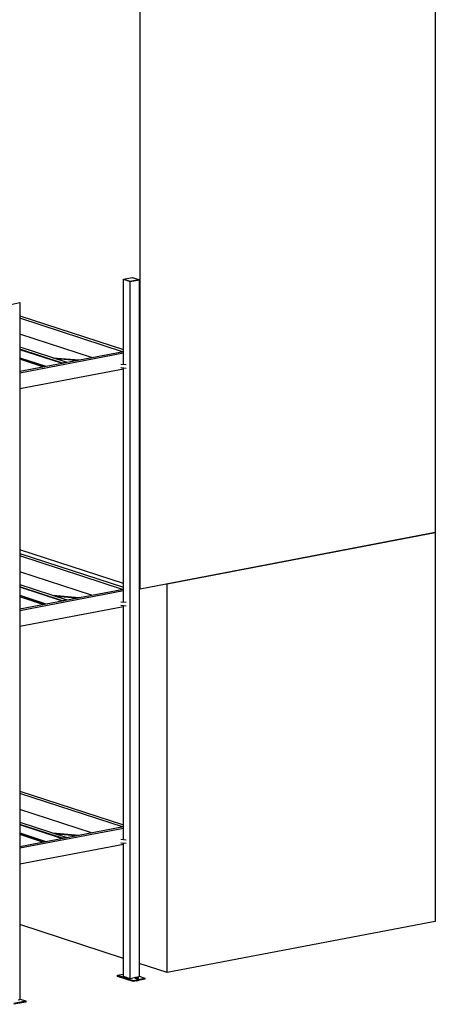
# Model space of a CAD drawing. Header units: millimetres. Extents: x -6159 to 201309, y -25780 to 10326.
# Tile 86 of 128: x 152609 to 153140, y -3810 to -2554. Entities that reach past the tile are written whole.
import ezdxf

# ---------------------------------------------------------------- set-up
doc = ezdxf.new("R2010")
doc.units = ezdxf.units.MM
for name, color, linetype in [('STRUCAD_01', 4, 'Continuous'), ('STRUCAD_02', 3, 'Continuous'), ('STRUCAD_04', 6, 'Continuous')]:
    doc.layers.add(name, color=color, linetype=linetype)

msp = doc.modelspace()

# ---------------------------------------------------------------- linework, layer by layer
at = {"layer": 'STRUCAD_01', "color": 4, "linetype": 'Continuous'}
for p, q in [((153139.817, -2206.485), (153139.817, -3208.245)), ((152763.137, -3280.275), (152763.137, -2278.515)), ((152741.677, -2884.99), (152741.877, -2884.95)), ((152741.677, -2992.98), (152741.677, -2884.99)), ((152741.677, -2884.99), (152750.332, -2887.815)), ((152750.332, -2887.815), (152761.637, -2885.65)), ((152750.332, -3777.635), (152750.332, -2887.815)), ((152761.437, -2885.585), (152761.637, -2885.65)), ((152761.637, -2885.65), (152761.637, -3775.475)), ((152598.157, -2916.915), (152609.457, -2914.75)), ((152609.257, -2914.685), (152609.457, -2914.75)), ((152609.457, -2914.75), (152609.457, -3804.575)), ((152609.457, -2931.64), (152741.677, -2974.705)), ((152741.677, -2977.82), (152609.457, -2934.755)), ((152700.957, -2984.775), (152609.457, -2954.975)), ((152609.457, -2971.305), (152669.372, -2990.82)), ((152663.872, -2991.87), (152609.457, -2974.145)), ((152662.642, -2992.105), (152609.457, -2974.785)), ((152609.457, -3002.275), (152741.677, -2976.99)), ((152741.677, -2979.375), (152609.457, -3004.66)), ((152609.457, -2985.05), (152642.777, -2995.905)), ((152609.457, -2986.38), (152640.207, -2996.395)), ((152638.977, -2996.63), (152609.457, -2987.01)), ((152610.632, -2987.395), (152609.457, -2987.295)), ((152651.462, -2984.985), (152685.082, -2987.815)), ((152680.547, -2988.68), (152656.632, -2986.67)), ((152669.372, -2990.82), (152663.872, -2991.87)), ((152741.677, -2999.595), (152609.457, -3024.88)), ((152745.152, -2994.115), (152738.622, -2993.565)), ((152745.152, -2998.71), (152738.622, -2998.16)), ((152741.677, -3296.265), (152741.677, -2998.415)), ((153139.817, -3208.245), (152763.137, -3280.275)), ((152797.642, -3273.68), (153139.817, -3208.245)), ((153139.817, -3208.245), (153139.817, -3704.535)), ((152741.677, -3273.285), (152609.457, -3230.225)), ((152609.457, -3234.925), (152741.677, -3277.99)), ((152741.677, -3281.11), (152609.457, -3238.045)), ((152700.957, -3288.065), (152609.457, -3258.265)), ((152609.457, -3274.59), (152669.372, -3294.105)), ((152663.872, -3295.155), (152609.457, -3277.435)), ((152662.642, -3295.39), (152609.457, -3278.065)), ((152763.137, -3280.275), (152761.637, -3279.79)), ((152797.642, -3769.965), (152797.642, -3273.68)), ((152609.457, -3305.56), (152741.677, -3280.275)), ((152741.677, -3282.665), (152609.457, -3307.95)), ((152609.457, -3288.335), (152642.777, -3299.19)), ((152609.457, -3289.665), (152640.207, -3299.68)), ((152638.977, -3299.915), (152609.457, -3290.3)), ((152610.632, -3290.685), (152609.457, -3290.585)), ((152651.462, -3288.27), (152685.082, -3291.095)), ((152680.547, -3291.965), (152656.632, -3289.96)), ((152741.677, -3302.885), (152609.457, -3328.17)), ((152669.372, -3294.105), (152663.872, -3295.155)), ((152745.152, -3297.4), (152738.622, -3296.85)), ((152745.152, -3301.995), (152738.622, -3301.445)), ((152741.677, -3599.555), (152741.677, -3301.705)), ((152609.457, -3538.215), (152741.677, -3581.28)), ((152741.677, -3584.39), (152609.457, -3541.33)), ((152700.957, -3591.35), (152609.457, -3561.545)), ((152609.457, -3577.875), (152669.372, -3597.39)), ((152663.872, -3598.44), (152609.457, -3580.72)), ((152662.642, -3598.675), (152609.457, -3581.355)), ((152609.457, -3608.85), (152741.677, -3583.565)), ((152741.677, -3585.95), (152609.457, -3611.235)), ((152609.457, -3591.625), (152642.777, -3602.475)), ((152609.457, -3592.95), (152640.207, -3602.965)), ((152638.977, -3603.2), (152609.457, -3593.59)), ((152610.632, -3593.965), (152609.457, -3593.87)), ((152651.462, -3591.555), (152685.082, -3594.385)), ((152680.547, -3595.255), (152656.632, -3593.24)), ((152741.677, -3606.17), (152609.457, -3631.45)), ((152669.372, -3597.39), (152663.872, -3598.44)), ((152745.152, -3600.685), (152738.622, -3600.135)), ((152745.152, -3605.28), (152738.622, -3604.73)), ((152741.677, -3774.815), (152741.677, -3604.99)), ((153139.817, -3704.535), (152797.642, -3769.965)), ((152741.677, -3751.735), (152609.457, -3708.675)), ((152797.642, -3769.965), (152761.637, -3758.24)), ((152750.332, -3777.635), (152741.677, -3774.815)), ((152757.362, -3776.29), (152750.332, -3777.635)), ((152761.637, -3775.475), (152759.692, -3775.845)), ((152609.457, -3804.575), (152607.517, -3804.945))]:
    msp.add_line(p, q, dxfattribs=at)
at = {"layer": 'STRUCAD_02', "color": 3, "linetype": 'Continuous'}
for p, q in [((152741.877, -2884.725), (152752.952, -2882.605)), ((152741.877, -2884.725), (152750.362, -2887.485)), ((152741.877, -2885), (152741.877, -2884.725)), ((152750.362, -2887.76), (152741.877, -2885)), ((152750.362, -2887.485), (152761.437, -2885.37)), ((152761.437, -2885.645), (152750.362, -2887.76)), ((152750.362, -2887.76), (152750.362, -2887.485)), ((152752.952, -2882.605), (152761.437, -2885.37)), ((152761.437, -2885.37), (152761.437, -2885.645)), ((152734.017, -3773.295), (152741.677, -3771.83)), ((152734.017, -3774.67), (152734.017, -3773.295)), ((152734.017, -3773.295), (152754.222, -3779.88)), ((152754.222, -3781.255), (152734.017, -3774.67)), ((152754.222, -3779.88), (152769.287, -3776.99)), ((152769.287, -3778.375), (152754.222, -3781.255)), ((152754.222, -3781.255), (152754.222, -3779.88)), ((152761.637, -3774.5), (152769.287, -3776.99)), ((152769.287, -3776.99), (152769.287, -3778.375)), ((152602.047, -3808.975), (152617.112, -3806.095)), ((152617.112, -3807.47), (152602.047, -3810.355)), ((152609.457, -3803.6), (152617.112, -3806.095)), ((152617.112, -3806.095), (152617.112, -3807.47))]:
    msp.add_line(p, q, dxfattribs=at)
at = {"layer": 'STRUCAD_04', "color": 6, "linetype": 'Continuous'}
for p, q in [((152757.362, -3776.165), (152757.947, -3775.815)), ((152758.292, -3776.465), (152757.362, -3776.165)), ((152757.362, -3777.545), (152757.362, -3776.165)), ((152758.292, -3777.845), (152757.362, -3777.545)), ((152757.947, -3775.815), (152759.452, -3775.77)), ((152758.292, -3780.605), (152758.047, -3780.525)), ((152759.792, -3776.42), (152758.292, -3776.465)), ((152758.292, -3777.845), (152758.292, -3776.465)), ((152759.792, -3777.795), (152758.292, -3777.845)), ((152758.292, -3780.605), (152758.292, -3780.475)), ((152759.792, -3780.55), (152758.292, -3780.605)), ((152759.452, -3775.77), (152760.377, -3776.065)), ((152760.377, -3776.065), (152759.792, -3776.42)), ((152759.792, -3776.42), (152759.792, -3777.795)), ((152760.377, -3777.445), (152759.792, -3777.795)), ((152759.792, -3780.19), (152759.792, -3780.55)), ((152760.377, -3780.2), (152759.792, -3780.55)), ((152760.377, -3776.065), (152760.377, -3777.445)), ((152760.377, -3780.075), (152760.377, -3780.2))]:
    msp.add_line(p, q, dxfattribs=at)

doc.saveas('drawing.dxf')
